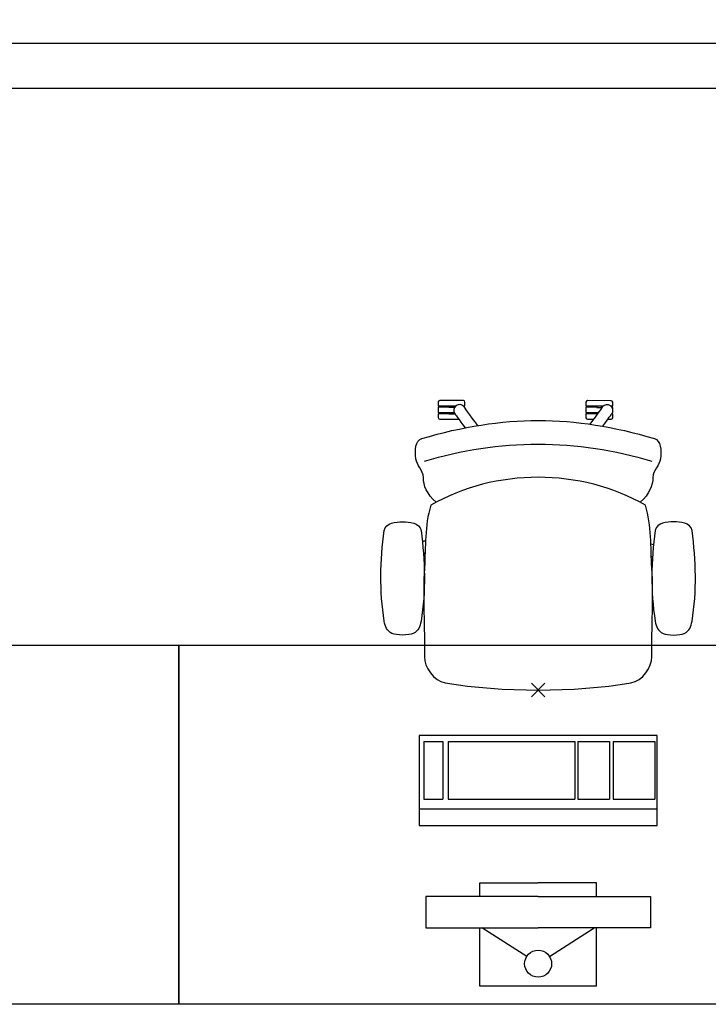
# Model space of a CAD drawing. Header units: millimetres. Extents: x -75976 to 232306, y 42824 to 140527.
# Tile 168 of 199: x 218859 to 220391, y 101290 to 103483. Entities that reach past the tile are written whole.
import ezdxf

# ---------------------------------------------------------------- set-up
doc = ezdxf.new("R2010")
doc.units = ezdxf.units.MM
doc.header["$LTSCALE"] = 400
doc.header["$PDMODE"] = 3
doc.header["$PDSIZE"] = 15
doc.linetypes.add('HIDDEN', pattern=[0.375, 0.25, -0.125])
for name, color, linetype in [('-gd', 2, 'Continuous'), ('-ve', 2, 'HIDDEN'), ('inr', 4, 'Continuous'), ('plant', 114, 'Continuous'), ('plat', 5, 'Continuous'), ('sona-s008_ip0', 7, 'Continuous'), ('symbol', 1, 'Continuous'), ('timmerwerk-ge', 150, 'Continuous')]:
    doc.layers.add(name, color=color, linetype=linetype)

# ---------------------------------------------------------------- blocks, each defined once
blk = doc.blocks.new('SONA-S008_B2')
at = {"layer": '-gd'}
blk.add_open_spline([(-253, -509.5), (-87.8, -560.2), (87.8, -560.2), (253, -509.5)], degree=3, dxfattribs=at)
for points in [[(-206.6, -15.8), (-79.4, 5.3), (79.6, 5.3), (206.6, -15.8)], [(-253, -73.9), (-253.4, -51.6), (-233.1, -20.2), (-206.6, -15.8)], [(206.6, -15.8), (233.1, -20.2), (253.4, -51.6), (253, -73.9)], [(-253, -272.1), (-257.1, -206.8), (-252.1, -139.2), (-253, -73.9)], [(253, -73.9), (252.1, -139.2), (257.1, -206.8), (253, -272.1)], [(-325.3, -126.1), (-337, -131.7), (-340.4, -140.8), (-342.5, -153.6)], [(-277.9, -126.1), (-287.8, -121.3), (-315.3, -121.3), (-325.3, -126.1)], [(-260.7, -153.6), (-262.7, -140.8), (-266.2, -131.7), (-277.9, -126.1)], [(260.6, -153.6), (262.7, -140.8), (266.2, -131.7), (277.9, -126.1)], [(277.9, -126.1), (287.8, -121.3), (315.3, -121.3), (325.3, -126.1)], [(325.3, -126.1), (337, -131.7), (340.4, -140.8), (342.5, -153.6)], [(-342.5, -153.6), (-353.5, -221.1), (-351.5, -287.6), (-342.5, -355.4)], [(-260.7, -355.4), (-251.6, -287.6), (-249.7, -221.1), (-260.7, -153.6)], [(260.6, -355.4), (251.6, -287.6), (249.7, -221.1), (260.6, -153.6)], [(342.5, -153.6), (353.4, -221.1), (351.5, -287.6), (342.5, -355.4)], [(-238.9, -411.5), (-253, -365.7), (-250.2, -318.7), (-253, -272.1)], [(253, -272.1), (250.2, -318.7), (253, -365.7), (238.9, -411.5)], [(-255.2, -303.9), (-254.1, -304.3), (-252.9, -304.7), (-251.7, -305.1)], [(251.9, -297.7), (252.9, -297.4), (253.8, -297.1), (254.7, -296.8)], [(256.9, -323.2), (255, -323.8), (253.1, -324.4), (251, -325.1)], [(-250.7, -332.5), (-253.1, -331.7), (-255.4, -330.9), (-257.6, -330.2)], [(-342.5, -355.4), (-341.5, -363), (-333.6, -369.9), (-326.1, -371.8)], [(-326.1, -371.8), (-310.3, -375.7), (-292.8, -375.7), (-277, -371.8)], [(-277, -371.8), (-269.5, -369.9), (-261.7, -363), (-260.7, -355.4)], [(277, -371.8), (269.5, -369.9), (261.7, -363), (260.6, -355.4)], [(326.1, -371.8), (310.3, -375.7), (292.8, -375.7), (277, -371.8)], [(342.5, -355.4), (341.5, -363), (333.6, -369.9), (326.1, -371.8)], [(238.9, -411.5), (95.4, -494.5), (-95.5, -494.5), (-238.9, -411.5)], [(-227.3, -418.1), (-247.1, -436.6), (-255.7, -455.2), (-255.5, -473.7)], [(255.5, -473.7), (255.7, -455.2), (247.1, -436.6), (227.3, -418.1)], [(-255.5, -473.7), (-255.4, -489), (-270.3, -500.1), (-272.1, -515.2)], [(272.1, -515.2), (270.3, -500.1), (255.4, -489), (255.5, -473.7)], [(-272.1, -515.2), (-274.4, -533.8), (-273.7, -555.7), (-258.6, -560.1)], [(258.6, -560.1), (273.7, -555.6), (274.4, -533.8), (272.1, -515.2)], [(-258.6, -560.1), (-77.4, -613.6), (78.8, -613.6), (258.6, -560.1)], [(-185.5, -615.4), (-185.5, -615.4), (-176.5, -602.9), (-162.6, -583.8)], [(-134.5, -588.9), (-152.4, -613.6), (-164.7, -630.5), (-164.7, -630.5)], [(143.1, -630.4), (143.1, -630.4), (131.8, -614.9), (115.2, -592)], [(143.7, -587.5), (156, -604.4), (163.9, -615.2), (163.9, -615.2)], [(-222.4, -606.9), (-222.4, -604.9), (-220.7, -603.3), (-218.7, -603.3)], [(-222.4, -615.1), (-222.4, -615.1), (-222.4, -606.9), (-222.4, -606.9)], [(-218.7, -603.3), (-218.7, -603.3), (-192, -603.3), (-176.8, -603.3)], [(106.4, -606.6), (106.4, -604.6), (108, -603), (110, -603)], [(106.4, -614.8), (106.4, -614.8), (106.4, -606.6), (106.4, -606.6)], [(110, -603), (110, -603), (115.6, -603), (123.1, -603)], [(154.9, -602.9), (159.4, -602.9), (162.3, -602.9), (162.3, -602.9)], [(162.3, -602.9), (164.4, -602.9), (166, -604.6), (166, -606.6)], [(166, -606.6), (166, -606.6), (166, -614.8), (166, -614.8)], [(-222.5, -641.1), (-222.5, -641.1), (-222.4, -632.9), (-222.4, -632.9)], [(-218.8, -615.1), (-218.8, -615.1), (-222.4, -615.1), (-222.4, -615.1)], [(-222.4, -629.9), (-222.4, -629.9), (-222.4, -618.1), (-222.4, -618.1)], [(-222.4, -618.1), (-222.4, -618.1), (-198.5, -618.1), (-198.5, -618.1)], [(-198.6, -630), (-198.6, -630), (-222.4, -629.9), (-222.4, -629.9)], [(-222.4, -632.9), (-222.4, -632.9), (-218.8, -632.9), (-218.8, -632.9)], [(-198.5, -615.1), (-198.5, -615.1), (-218.8, -615.1), (-218.8, -615.1)], [(-218.8, -632.9), (-218.8, -632.9), (-198.6, -633), (-198.6, -633)], [(-198.6, -633), (-198.6, -633), (-198.6, -630), (-198.6, -630)], [(-198.6, -630), (-198.6, -630), (-186.7, -630), (-186.7, -630)], [(-198.6, -633), (-198.6, -633), (-186.7, -633), (-186.7, -633)], [(-198.5, -618.1), (-198.5, -618.1), (-198.5, -615.1), (-198.5, -615.1)], [(-198.5, -615.1), (-198.5, -615.1), (-186.7, -615.2), (-186.7, -615.2)], [(-198.5, -618.1), (-198.5, -618.1), (-189.1, -618.2), (-187.1, -618.2)], [(-182.7, -633.4), (-188.4, -629.2), (-189.7, -621.1), (-185.5, -615.4)], [(-185.4, -615.2), (-186.2, -615.2), (-186.7, -615.2), (-186.7, -615.2)], [(-186.7, -615.2), (-186.7, -615.2), (-186.7, -616.4), (-186.7, -617.3)], [(-185.9, -630), (-186.4, -630), (-186.7, -630), (-186.7, -630)], [(-186.7, -630), (-186.7, -630), (-186.7, -633), (-186.7, -633)], [(-186.7, -633), (-186.7, -633), (-185.3, -633), (-183.1, -633)], [(-164.7, -630.5), (-168.8, -636.2), (-176.9, -637.5), (-182.7, -633.4)], [(-182.7, -633.4), (-182.7, -633.4), (-182.7, -633.4), (-182.7, -633.4)], [(-167.1, -633), (-166.7, -633), (-166.5, -633), (-166.5, -633)], [(-166.5, -633), (-166.5, -633), (-162.9, -633.1), (-162.9, -633.1)], [(-162.8, -630.1), (-162.8, -630.1), (-163.4, -630.1), (-164.4, -630)], [(-162.9, -633.1), (-162.9, -633.1), (-162.9, -641.3), (-162.9, -641.3)], [(-162.8, -628), (-162.8, -629.2), (-162.8, -630.1), (-162.8, -630.1)], [(110.1, -614.8), (110.1, -614.8), (106.4, -614.8), (106.4, -614.8)], [(106.4, -629.7), (106.4, -629.7), (106.4, -617.8), (106.4, -617.8)], [(106.4, -617.8), (106.4, -617.8), (130.3, -617.8), (130.3, -617.8)], [(130.3, -629.6), (130.3, -629.6), (106.4, -629.7), (106.4, -629.7)], [(106.4, -640.9), (106.4, -640.9), (106.4, -632.7), (106.4, -632.7)], [(106.4, -632.7), (106.4, -632.7), (110.1, -632.7), (110.1, -632.7)], [(130.3, -614.8), (130.3, -614.8), (110.1, -614.8), (110.1, -614.8)], [(110.1, -632.7), (110.1, -632.7), (130.3, -632.6), (130.3, -632.6)], [(130.3, -617.8), (130.3, -617.8), (130.3, -614.8), (130.3, -614.8)], [(130.3, -614.8), (130.3, -614.8), (130.9, -614.8), (131.7, -614.8)], [(130.3, -617.8), (130.3, -617.8), (131.9, -617.8), (133.9, -617.8)], [(130.3, -632.6), (130.3, -632.6), (130.3, -629.6), (130.3, -629.6)], [(130.3, -629.6), (130.3, -629.6), (142.1, -629.6), (142.1, -629.6)], [(130.3, -632.6), (130.3, -632.6), (142.2, -632.6), (142.2, -632.6)], [(142.5, -629.6), (142.3, -629.6), (142.1, -629.6), (142.1, -629.6)], [(142.1, -629.6), (142.1, -629.6), (142.2, -632.6), (142.2, -632.6)], [(142.2, -632.6), (142.2, -632.6), (143.3, -632.6), (145.1, -632.6)], [(161.1, -633.2), (155.3, -637.4), (147.2, -636.1), (143.1, -630.4)], [(163.9, -615.2), (168.1, -621), (166.8, -629.1), (161.1, -633.2)], [(161.1, -633.2), (161.1, -633.2), (161.1, -633.2), (161.1, -633.2)], [(161.8, -632.6), (162.2, -632.6), (162.4, -632.6), (162.4, -632.6)], [(162.4, -632.6), (162.4, -632.6), (166, -632.6), (166, -632.6)], [(166, -614.8), (166, -614.8), (164.6, -614.8), (163.5, -614.8)], [(166, -629.6), (166, -629.6), (165.4, -629.6), (164.4, -629.6)], [(165.3, -617.8), (165.8, -617.8), (166, -617.8), (166, -617.8)], [(166, -617.8), (166, -617.8), (166, -618.6), (166, -619.9)], [(166, -625.7), (166, -627.8), (166, -629.6), (166, -629.6)], [(166, -632.6), (166, -632.6), (166, -640.8), (166, -640.8)], [(-218.8, -644.8), (-220.8, -644.8), (-222.5, -643.1), (-222.5, -641.1)], [(-166.5, -644.9), (-166.5, -644.9), (-218.8, -644.8), (-218.8, -644.8)], [(-162.9, -641.3), (-162.9, -643.3), (-164.5, -644.9), (-166.5, -644.9)], [(110.1, -644.5), (108.1, -644.5), (106.5, -642.9), (106.4, -640.9)], [(162.4, -644.4), (162.4, -644.4), (110.1, -644.5), (110.1, -644.5)], [(166, -640.8), (166, -642.8), (164.4, -644.4), (162.4, -644.4)]]:
    blk.add_open_spline(points, degree=3)
at = {"layer": 'sona-s008_ip0'}
blk.add_point((0, 0), dxfattribs=at)
blk = doc.blocks.new('SYMB-CMP4_B2')
for p, q in [((-130, 558.1), (130, 558.1)), ((-130, 558.1), (-130, 428.1)), ((130, 558.1), (130, 428.1)), ((-25.3, 491.9), (-125, 428.1)), ((25.3, 491.9), (125, 428.1)), ((-250, 358.1), (-250, 428.1)), ((-250, 428.1), (0, 428.1)), ((250, 428.1), (0, 428.1)), ((250, 358.1), (250, 428.1)), ((0, 358.1), (-250, 358.1)), ((-130, 358.1), (-130, 328.1)), ((0, 358.1), (250, 358.1)), ((130, 358.1), (130, 328.1)), ((-130, 328.1), (0, 328.1)), ((130, 328.1), (0, 328.1)), ((265, 200), (-265, 200)), ((-265, 200), (-265, 0)), ((265, 0), (265, 200)), ((265, 162.9), (-265, 162.9)), ((-166.8, 141.5), (-259.7, 141.5)), ((-259.7, 12.9), (-259.7, 141.5)), ((-166.8, 12.9), (-166.8, 141.5)), ((-88, 141.5), (-159.1, 141.5)), ((-159.1, 12.9), (-159.1, 141.5)), ((-88, 12.9), (-88, 141.5)), ((200.4, 141.5), (-81.5, 141.5)), ((-81.5, 12.9), (-81.5, 141.5)), ((200.4, 12.9), (200.4, 141.5)), ((254.7, 141.5), (212.3, 141.5)), ((212.3, 12.9), (212.3, 141.5)), ((254.7, 12.9), (254.7, 141.5)), ((-265, 0), (265, 0)), ((-166.8, 12.9), (-259.7, 12.9)), ((-88, 12.9), (-159.1, 12.9)), ((200.4, 12.9), (-81.5, 12.9)), ((254.7, 12.9), (212.3, 12.9))]:
    blk.add_line(p, q)
blk.add_circle((0, 508.1), 30)
blk = doc.blocks.new('boom nieuw 01')
at = {"layer": 'plant', "extrusion": (0, -4.44089e-16, -1)}
for p, q in [((-224.7, 788.7), (-238, 749.2)), ((-224.7, 788.7), (-238, 749.2)), ((-224.7, 744.5), (-224.7, 788.7)), ((-224.7, 744.5), (-224.7, 788.7)), ((-238, 749.2), (-256.6, 677.1)), ((-238, 749.2), (-256.6, 677.1)), ((-219.3, 695.7), (-224.7, 744.5)), ((-219.3, 695.7), (-224.7, 744.5)), ((-573.8, 694.3), (-627.3, 736.9)), ((-627.3, 736.9), (-616.4, 698.2)), ((-573.8, 694.3), (-627.3, 736.9)), ((-627.3, 736.9), (-616.4, 698.2)), ((-616.4, 698.2), (-563.7, 639.2)), ((-616.4, 698.2), (-563.7, 639.2)), ((-518.7, 654), (-573.8, 694.3)), ((-518.7, 654), (-573.8, 694.3)), ((-284.5, 709.5), (-297.8, 669.9)), ((-284.5, 665.3), (-284.5, 709.5)), ((-218.5, 629.8), (-219.3, 695.7)), ((-218.5, 629.8), (-219.3, 695.7)), ((-256.6, 677.1), (-284.5, 618.9)), ((-256.6, 677.1), (-284.5, 618.9)), ((-466.7, 617.5), (-518.7, 654)), ((-466.7, 617.5), (-518.7, 654)), ((-297.8, 669.9), (-316.4, 597.8)), ((-279.1, 616.4), (-284.5, 665.3)), ((-563.7, 639.2), (-510.2, 574.1)), ((-563.7, 639.2), (-510.2, 574.1)), ((-227.1, 576.3), (-218.5, 629.8)), ((-227.1, 576.3), (-218.5, 629.8)), ((-412.5, 564.8), (-466.7, 617.5)), ((-412.5, 564.8), (-466.7, 617.5)), ((-284.5, 618.9), (-308.5, 551.4)), ((-284.5, 618.9), (-308.5, 551.4)), ((9.4, 616.6), (-55, 579.3)), ((9.4, 616.6), (-55, 579.3)), ((-35.5, 579.3), (9.4, 616.6)), ((-35.5, 579.3), (9.4, 616.6)), ((-530.6, 541.3), (-584.1, 583.9)), ((-584.1, 583.9), (-573.3, 545.2)), ((-530.6, 541.3), (-584.1, 583.9)), ((-584.1, 583.9), (-573.3, 545.2)), ((-316.4, 597.8), (-344.3, 539.7)), ((-55, 579.3), (-119.3, 547.6)), ((-55, 579.3), (-119.3, 547.6)), ((-55, 560), (-35.5, 579.3)), ((-55, 560), (-35.5, 579.3)), ((-510.2, 574.1), (-462.9, 509.7)), ((-510.2, 574.1), (-462.9, 509.7)), ((-369, 511.3), (-412.5, 564.8)), ((-369, 511.3), (-412.5, 564.8)), ((-242.6, 518.9), (-227.1, 576.3)), ((-242.6, 518.9), (-227.1, 576.3)), ((-101.5, 523.5), (-55, 560)), ((-101.5, 523.5), (-55, 560)), ((125.7, 568.5), (73, 551.4)), ((125.7, 568.5), (73, 551.4)), ((91.6, 539), (125.7, 568.5)), ((91.6, 539), (125.7, 568.5)), ((-573.3, 545.2), (-520.5, 486.2)), ((-573.3, 545.2), (-520.5, 486.2)), ((-475.6, 501), (-530.6, 541.3)), ((-475.6, 501), (-530.6, 541.3)), ((-344.3, 539.7), (-368.3, 472.2)), ((-308.5, 551.4), (-333.3, 487.8)), ((-308.5, 551.4), (-333.3, 487.8)), ((-119.3, 547.6), (-186.8, 511.1)), ((-95.3, 500.1), (-50.4, 537.3)), ((73, 551.4), (-3.8, 516.5)), ((73, 551.4), (-3.8, 516.5)), ((61.4, 516.5), (91.6, 539)), ((61.4, 516.5), (91.6, 539)), ((-462.9, 509.7), (-423.3, 465.5)), ((-462.9, 509.7), (-423.3, 465.5)), ((-186.8, 511.1), (-234.1, 478.6)), ((-186.8, 511.1), (-234.1, 478.6)), ((-3.8, 516.5), (-69.7, 496.4)), ((-3.8, 516.5), (-69.7, 496.4)), ((19.5, 490.2), (61.4, 516.5)), ((19.5, 490.2), (61.4, 516.5)), ((-520.5, 486.2), (-467, 421.1)), ((-520.5, 486.2), (-467, 421.1)), ((-423.6, 464.5), (-475.6, 501)), ((-423.6, 464.5), (-475.6, 501)), ((-167.4, 459.9), (-135.6, 487.8)), ((-167.4, 459.9), (-135.6, 487.8)), ((-25.5, 463.8), (19.5, 490.2)), ((-25.5, 463.8), (19.5, 490.2)), ((-369.3, 411.8), (-423.6, 464.5)), ((-369.3, 411.8), (-423.6, 464.5)), ((-423.3, 465.5), (-397, 443.8)), ((-423.3, 465.5), (-397, 443.8)), ((-78.2, 442.9), (-25.5, 463.8)), ((-78.2, 442.9), (-25.5, 463.8)), ((-830.8, 440.5), (-863.4, 450.5)), ((-863.4, 450.5), (-807.5, 440.5)), ((-830.8, 440.5), (-863.4, 450.5)), ((-863.4, 450.5), (-807.5, 440.5)), ((-792.8, 417.2), (-830.8, 440.5)), ((-792.8, 417.2), (-830.8, 440.5)), ((-807.5, 440.5), (-733.1, 431.9)), ((-807.5, 440.5), (-733.1, 431.9)), ((-195.4, 408.6), (-161.3, 444.2)), ((-127.8, 423.5), (-78.2, 442.9)), ((-127.8, 423.5), (-78.2, 442.9)), ((-750.9, 400.1), (-792.8, 417.2)), ((-750.9, 400.1), (-792.8, 417.2)), ((-733.1, 431.9), (-646.2, 418.7)), ((-733.1, 431.9), (-646.2, 418.7)), ((-646.2, 418.7), (-567.1, 414.8)), ((-646.2, 418.7), (-567.1, 414.8)), ((-567.1, 414.8), (-509.8, 422.6)), ((-567.1, 414.8), (-509.8, 422.6)), ((-509.8, 422.6), (-450.9, 434.3)), ((-509.8, 422.6), (-450.9, 434.3)), ((-169.7, 409.6), (-127.8, 423.5)), ((-169.7, 409.6), (-127.8, 423.5)), ((-690.5, 378.4), (-750.9, 400.1)), ((-690.5, 378.4), (-750.9, 400.1)), ((140.3, 402.5), (70.5, 387.7)), ((140.3, 402.5), (70.5, 387.7)), ((103.9, 389.3), (140.3, 402.5)), ((103.9, 389.3), (140.3, 402.5)), ((-601.3, 365.2), (-690.5, 378.4)), ((-601.3, 365.2), (-690.5, 378.4)), ((-231.2, 344.3), (-253.6, 370.7)), ((-231.2, 344.3), (-253.6, 370.7)), ((-14.8, 384.6), (-100.1, 386.9)), ((-14.8, 384.6), (-100.1, 386.9)), ((70.5, 387.7), (-14.8, 384.6)), ((70.5, 387.7), (-14.8, 384.6)), ((-4.7, 353.6), (51.1, 370.7)), ((-4.7, 353.6), (51.1, 370.7)), ((51.1, 370.7), (103.9, 389.3)), ((51.1, 370.7), (103.9, 389.3)), ((-724.3, 343.1), (-665.3, 349.3)), ((-724.3, 343.1), (-665.3, 349.3)), ((-665.3, 349.3), (-612.6, 352.4)), ((-665.3, 349.3), (-612.6, 352.4)), ((-612.6, 352.4), (-577.7, 349.3)), ((-612.6, 352.4), (-577.7, 349.3)), ((-547, 362.1), (-601.3, 365.2)), ((-547, 362.1), (-601.3, 365.2)), ((-397.8, 347), (-435.8, 328.4)), ((-397.8, 347), (-435.8, 328.4)), ((-105.3, 362.3), (-122.3, 363.9)), ((-105.3, 362.3), (-122.3, 363.9)), ((-82.8, 335.9), (-105.3, 362.3)), ((-82.8, 335.9), (-105.3, 362.3)), ((224.1, 358.6), (154.3, 343.8)), ((224.1, 358.6), (154.3, 343.8)), ((187.6, 345.4), (224.1, 358.6)), ((187.6, 345.4), (224.1, 358.6)), ((-838.2, 330.7), (-790.1, 339.3)), ((-838.2, 330.7), (-790.1, 339.3)), ((-787.1, 335.4), (-838.2, 330.7)), ((-787.1, 335.4), (-838.2, 330.7)), ((-790.1, 339.3), (-724.3, 343.1)), ((-790.1, 339.3), (-724.3, 343.1)), ((-737.4, 334.6), (-787.1, 335.4)), ((-737.4, 334.6), (-787.1, 335.4)), ((-690.9, 319.8), (-737.4, 334.6)), ((-191.6, 292.4), (-231.2, 344.3)), ((-191.6, 292.4), (-231.2, 344.3)), ((-113, 330.5), (-85.1, 277)), ((-113, 330.5), (-85.1, 277)), ((-43.2, 284), (-82.8, 335.9)), ((-43.2, 284), (-82.8, 335.9)), ((69, 340.7), (-16.3, 343)), ((69, 340.7), (-16.3, 343)), ((154.3, 343.8), (69, 340.7)), ((154.3, 343.8), (69, 340.7)), ((79.1, 309.7), (134.9, 326.8)), ((79.1, 309.7), (134.9, 326.8)), ((134.9, 326.8), (187.6, 345.4)), ((134.9, 326.8), (187.6, 345.4)), ((-635.8, 315.2), (-690.9, 319.8)), ((-635.8, 315.2), (-690.9, 319.8)), ((-642.4, 298.2), (-680.4, 321.5)), ((-642.4, 298.2), (-680.4, 321.5)), ((-552.9, 314.1), (-604.1, 262.9)), ((-552.9, 314.1), (-604.1, 262.9)), ((-582.7, 312.9), (-495.8, 299.8)), ((-582.7, 312.9), (-495.8, 299.8)), ((-472.3, 291.6), (-455.2, 308.6)), ((-472.3, 291.6), (-455.2, 308.6)), ((-127.2, 307.4), (-59, 290.3)), ((-127.2, 307.4), (-59, 290.3)), ((16.3, 294.2), (79.1, 309.7)), ((16.3, 294.2), (79.1, 309.7)), ((-600.5, 281.1), (-642.4, 298.2)), ((-600.5, 281.1), (-642.4, 298.2)), ((-540, 259.4), (-600.5, 281.1)), ((-540, 259.4), (-600.5, 281.1)), ((-511.1, 262.9), (-472.3, 291.6)), ((-511.1, 262.9), (-472.3, 291.6)), ((-495.8, 299.8), (-416.7, 295.8)), ((-495.8, 299.8), (-416.7, 295.8)), ((-280.7, 287.7), (-231.9, 238.1)), ((-280.7, 287.7), (-231.9, 238.1)), ((-233.5, 285.4), (-204, 232.6)), ((-233.5, 285.4), (-204, 232.6)), ((-151.3, 243.5), (-191.6, 292.4)), ((-151.3, 243.5), (-191.6, 292.4)), ((-59, 290.3), (16.3, 294.2)), ((-59, 290.3), (16.3, 294.2)), ((-2.9, 235.1), (-43.2, 284)), ((-2.9, 235.1), (-43.2, 284)), ((-604.1, 262.9), (-647.5, 228)), ((-604.1, 262.9), (-647.5, 228)), ((-567.7, 224.9), (-511.1, 262.9)), ((-567.7, 224.9), (-511.1, 262.9)), ((-450.8, 246.2), (-540, 259.4)), ((-450.8, 246.2), (-540, 259.4)), ((-193.9, 215.6), (-242, 259.8)), ((-193.9, 215.6), (-242, 259.8)), ((-85.1, 277), (-55.6, 224.2)), ((-85.1, 277), (-55.6, 224.2)), ((-746.3, 230), (-680.4, 233.8)), ((-746.3, 230), (-680.4, 233.8)), ((-680.4, 233.8), (-621.4, 240)), ((-680.4, 233.8), (-621.4, 240)), ((-396.6, 243.1), (-450.8, 246.2)), ((-396.6, 243.1), (-450.8, 246.2)), ((-369.1, 232.3), (-402.5, 195.1)), ((-369.1, 232.3), (-402.5, 195.1)), ((-353.9, 237.7), (-391.9, 219.1)), ((-353.9, 237.7), (-391.9, 219.1)), ((-231.9, 238.1), (-199.3, 193.9)), ((-231.9, 238.1), (-199.3, 193.9)), ((-204, 232.6), (-173.8, 186.1)), ((-204, 232.6), (-173.8, 186.1)), ((-33.4, 98.5), (-151.3, 243.5)), ((-33.4, 98.5), (-151.3, 243.5)), ((-794.4, 221.4), (-746.3, 230)), ((-794.4, 221.4), (-746.3, 230)), ((-743.2, 226.1), (-794.4, 221.4)), ((-743.2, 226.1), (-794.4, 221.4)), ((-693.6, 225.3), (-743.2, 226.1)), ((-693.6, 225.3), (-743.2, 226.1)), ((-647, 210.5), (-693.6, 225.3)), ((-647, 210.5), (-693.6, 225.3)), ((-647.5, 228), (-685.5, 193.1)), ((-647.5, 228), (-685.5, 193.1)), ((-592, 205.9), (-647, 210.5)), ((-592, 205.9), (-647, 210.5)), ((-619.6, 196.2), (-567.7, 224.9)), ((-619.6, 196.2), (-567.7, 224.9)), ((-391.9, 219.1), (-495.8, 183.4)), ((-391.9, 219.1), (-495.8, 183.4)), ((-296.5, 215.1), (-268.6, 161.6)), ((-296.5, 215.1), (-268.6, 161.6)), ((-173.8, 186.1), (-193.9, 215.6)), ((-173.8, 186.1), (-193.9, 215.6)), ((-55.6, 224.2), (-25.4, 177.7)), ((-55.6, 224.2), (-25.4, 177.7)), ((-685.5, 193.1), (-722, 162.8)), ((-685.5, 193.1), (-722, 162.8)), ((-687.8, 166.7), (-619.6, 196.2)), ((-687.8, 166.7), (-619.6, 196.2)), ((-548.5, 185.8), (-592, 205.9)), ((-548.5, 185.8), (-592, 205.9)), ((-495.8, 183.4), (-548.5, 185.8)), ((-495.8, 183.4), (-548.5, 185.8)), ((-402.5, 195.1), (-453.7, 143.9)), ((-402.5, 195.1), (-453.7, 143.9)), ((-199.3, 193.9), (-138.1, 142.7)), ((-199.3, 193.9), (-138.1, 142.7)), ((-25.4, 177.7), (-45.6, 207.2)), ((-25.4, 177.7), (-45.6, 207.2)), ((-722, 162.8), (-747.6, 141.1)), ((-722, 162.8), (-747.6, 141.1)), ((-736.7, 138.8), (-687.8, 166.7)), ((-736.7, 138.8), (-687.8, 166.7)), ((-186.4, 119.7), (-226.7, 168.6)), ((-186.4, 119.7), (-226.7, 168.6)), ((-747.6, 141.1), (-796.4, 107)), ((-747.6, 141.1), (-796.4, 107)), ((-796.4, 107), (-736.7, 138.8)), ((-796.4, 107), (-736.7, 138.8)), ((-453.7, 143.9), (-497.1, 109)), ((-453.7, 143.9), (-497.1, 109)), ((-268.6, 161.6), (-239.1, 108.8)), ((-268.6, 161.6), (-239.1, 108.8)), ((-262.5, 88.8), (-247.8, 154.7)), ((-262.5, 88.8), (-247.8, 154.7)), ((-138.1, 142.7), (-93.1, 115.6)), ((-138.1, 142.7), (-93.1, 115.6)), ((-68.6, -25.3), (-186.4, 119.7)), ((-68.6, -25.3), (-186.4, 119.7)), ((-497.1, 109), (-535.1, 74.1)), ((-497.1, 109), (-535.1, 74.1)), ((-469.2, 77.2), (-417.3, 105.9)), ((-469.2, 77.2), (-417.3, 105.9)), ((-316.9, 95), (-308.3, 24.4)), ((-316.9, 95), (-308.3, 24.4)), ((-302.7, 34.4), (-303.5, 106.5)), ((-302.7, 34.4), (-303.5, 106.5)), ((-267.1, 114.3), (-234.5, 70.1)), ((-267.1, 114.3), (-234.5, 70.1)), ((-93.1, 115.6), (-36.5, 86.1)), ((-93.1, 115.6), (-36.5, 86.1)), ((2.3, 55.9), (-33.4, 98.5)), ((2.3, 55.9), (-33.4, 98.5)), ((-535.1, 74.1), (-571.6, 43.9)), ((-535.1, 74.1), (-571.6, 43.9)), ((-537.4, 47.8), (-469.2, 77.2)), ((-537.4, 47.8), (-469.2, 77.2)), ((-380.3, 87.1), (-378, 36.8)), ((-380.3, 87.1), (-378, 36.8)), ((-278.1, 12), (-262.5, 88.8)), ((-278.1, 12), (-262.5, 88.8)), ((-234.5, 70.1), (-173.3, 18.9)), ((-234.5, 70.1), (-173.3, 18.9)), ((-36.5, 86.1), (2.3, 55.9)), ((-36.5, 86.1), (2.3, 55.9)), ((-586.3, 19.8), (-537.4, 47.8)), ((-586.3, 19.8), (-537.4, 47.8)), ((-571.6, 43.9), (-597.1, 22.1)), ((-571.6, 43.9), (-597.1, 22.1)), ((-378, 36.8), (-371.8, -25.3)), ((-378, 36.8), (-371.8, -25.3)), ((-317.5, -31.5), (-302.7, 34.4)), ((-317.5, -31.5), (-302.7, 34.4)), ((-308.3, 24.4), (-303.6, -32.2)), ((-308.3, 24.4), (-303.6, -32.2)), ((-597.1, 22.1), (-646, -12)), ((-597.1, 22.1), (-646, -12)), ((-646, -12), (-586.3, 19.8)), ((-646, -12), (-586.3, 19.8)), ((-292.8, -57.8), (-278.1, 12)), ((-292.8, -57.8), (-278.1, 12)), ((-173.3, 18.9), (-128.3, -8.2)), ((-173.3, 18.9), (-128.3, -8.2)), ((-128.3, -8.2), (-71.7, -37.7)), ((-128.3, -8.2), (-71.7, -37.7)), ((-371.8, -25.3), (-363.2, -95.9)), ((-371.8, -25.3), (-363.2, -95.9)), ((-333, -108.3), (-317.5, -31.5)), ((-333, -108.3), (-317.5, -31.5)), ((-303.6, -32.2), (-299, -81)), ((-303.6, -32.2), (-299, -81)), ((-71.7, -37.7), (-32.9, -67.9)), ((-71.7, -37.7), (-32.9, -67.9)), ((-32.9, -67.9), (-68.6, -25.3)), ((-32.9, -67.9), (-68.6, -25.3)), ((-302.9, -123.7), (-292.8, -57.8)), ((-302.9, -123.7), (-292.8, -57.8)), ((-299, -81), (-302.9, -123.7)), ((-299, -81), (-302.9, -123.7)), ((-363.2, -95.9), (-358.6, -152.4)), ((-363.2, -95.9), (-358.6, -152.4)), ((-347.7, -178.1), (-333, -108.3)), ((-347.7, -178.1), (-333, -108.3)), ((-358.6, -152.4), (-353.9, -201.3)), ((-358.6, -152.4), (-353.9, -201.3)), ((-357.8, -243.9), (-347.7, -178.1)), ((-357.8, -243.9), (-347.7, -178.1)), ((-353.9, -201.3), (-357.8, -243.9)), ((-353.9, -201.3), (-357.8, -243.9))]:
    blk.add_line(p, q, dxfattribs=at)
at = {"layer": 'timmerwerk-ge', "linetype": 'Continuous', "extrusion": (0, -4.44089e-16, -1)}
for p, q in [((0, 647), (-647, 647)), ((-647, 647), (-647, 0)), ((0, 0), (0, 647)), ((-647, 0), (0, 0))]:
    blk.add_line(p, q, dxfattribs=at)

msp = doc.modelspace()

# ---------------------------------------------------------------- linework, layer by layer
at = {"layer": 'inr'}
for points in [[(219212.43366, 101290.0182), (217612.43366, 101290.0182), (217612.43366, 102090.0182), (219212.43366, 102090.0182)], [(220812.43366, 101290.0182), (219212.43366, 101290.0182), (219212.43366, 102090.0182), (220812.43366, 102090.0182)]]:
    msp.add_lwpolyline(points, close=True, dxfattribs=at)
at = {"layer": 'plat'}
for p, q in [((221381.85564, 103430.0182), (216376.85564, 103430.0182)), ((221381.85564, 103330.0182), (216376.85564, 103330.0182))]:
    msp.add_line(p, q, dxfattribs=at)

# ---------------------------------------------------------------- block references
at = {"layer": '-ve', "xscale": 0.9488793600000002, "yscale": 0.9488793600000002, "zscale": 0.9488793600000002}
msp.add_blockref('boom nieuw 01', (220869.81181, 103557.71166), dxfattribs=at)
at = {"layer": 'inr', "xscale": -1, "rotation": 180}
msp.add_blockref('SONA-S008_B2', (220012.43366, 101990.0182), dxfattribs=at)
at = {"layer": 'symbol', "rotation": 180}
msp.add_blockref('SYMB-CMP4_B2', (220012.43366, 101888.5295), dxfattribs=at)

doc.saveas('drawing.dxf')
